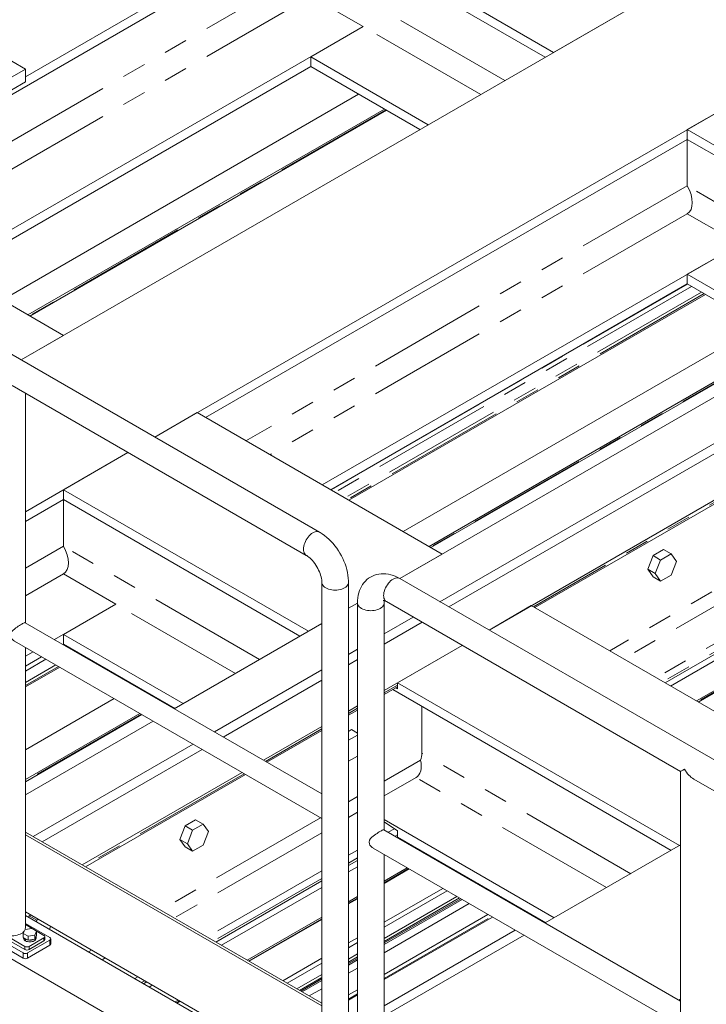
# Model space of a CAD drawing. Header units: millimetres. Extents: x 450 to 25135, y 150 to 17673.
# Tile 210 of 256: x 7385 to 8474, y 11992 to 13554. Entities that reach past the tile are written whole.
import ezdxf

# ---------------------------------------------------------------- set-up
doc = ezdxf.new("R2010")
doc.units = ezdxf.units.MM
doc.linetypes.add('SLD-Centrada-doble', pattern=[12.7, 6.35, -1.27, 1.27, -1.27, 1.27, -1.27])
doc.linetypes.add('SLD-Continua', pattern=[0])
doc.layers.add('OCULTA', color=8, linetype='SLD-Continua')

msp = doc.modelspace()

# ---------------------------------------------------------------- linework, layer by layer
at = {"layer": 'OCULTA', "linetype": 'SLD-Continua', "lineweight": 18, "ltscale": 30}
for p, q in [((11077.1, 15144.4), (7386.8, 13014.1)), ((11077.1, 15144.4), (7386.8, 13014.1)), ((11077.1, 15144.4), (7386.8, 13014.1)), ((11077.1, 15144.4), (7386.8, 13014.1)), ((11268.8, 15010.2), (7598.9, 12891.6)), ((11268.8, 15010.2), (7598.9, 12891.6)), ((11268.8, 15010.2), (7598.9, 12891.6)), ((11268.8, 15010.2), (7598.9, 12891.6)), ((11678.2, 14797.5), (7987.8, 12667.1)), ((11678.2, 14797.5), (7987.8, 12667.1)), ((11678.2, 14797.5), (7987.8, 12667.1)), ((11678.2, 14797.5), (7987.8, 12667.1)), ((8051.5, 12630.3), (11741.8, 14760.7)), ((8051.5, 12630.3), (11741.8, 14760.7)), ((8051.5, 12630.3), (11741.8, 14760.7)), ((8051.5, 12630.3), (11741.8, 14760.7)), ((11755.9, 14752.6), (8065.6, 12622.2)), ((11755.9, 14752.6), (8065.6, 12622.2)), ((11755.9, 14752.6), (8065.6, 12622.2)), ((11799.1, 14704), (8129.3, 12585.4)), ((11799.1, 14704), (8129.3, 12585.4)), ((11799.1, 14704), (8129.3, 12585.4)), ((9508.1, 14683.6), (7393.8, 13463.1)), ((9508.1, 14683.6), (7393.8, 13463.1)), ((9508.1, 14683.6), (7393.8, 13463.1)), ((9508.1, 14683.6), (7393.8, 13463.1)), ((8231.8, 13501.8), (7846.4, 13724.3)), ((8231.8, 13501.8), (7846.4, 13724.3)), ((8231.8, 13501.8), (7846.4, 13724.3)), ((8231.8, 13501.8), (7846.4, 13724.3)), ((7846.4, 13708.8), (7082, 13267.5)), ((7846.4, 13708.8), (7082, 13267.5)), ((7846.4, 13708.8), (7082, 13267.5)), ((7846.4, 13708.8), (7082, 13267.5)), ((8218.3, 13494.1), (7846.4, 13708.8)), ((8218.3, 13494.1), (7846.4, 13708.8)), ((8218.3, 13494.1), (7846.4, 13708.8)), ((8218.3, 13494.1), (7846.4, 13708.8)), ((8443.9, 13624.3), (8231.8, 13501.8)), ((8443.9, 13624.3), (8231.8, 13501.8)), ((8443.9, 13624.3), (8231.8, 13501.8)), ((8443.9, 13624.3), (8231.8, 13501.8)), ((7393.8, 13475.3), (7167.6, 13605.9)), ((7393.8, 13475.3), (7167.6, 13605.9)), ((7393.8, 13475.3), (7167.6, 13605.9)), ((7393.8, 13475.3), (7167.6, 13605.9)), ((7846.4, 13590.8), (7929.5, 13542.8)), ((7846.4, 13590.8), (7929.5, 13542.8)), ((7846.4, 13590.8), (7929.5, 13542.8)), ((7846.4, 13590.8), (7929.5, 13542.8)), ((7929.5, 13542.8), (7267.3, 13160.6)), ((7929.5, 13542.8), (7267.3, 13160.6)), ((7929.5, 13542.8), (7267.3, 13160.6)), ((7929.5, 13542.8), (7267.3, 13160.6)), ((7929.5, 13542.8), (7846.4, 13494.9)), ((7929.5, 13542.8), (7846.4, 13494.9)), ((7929.5, 13542.8), (7846.4, 13494.9)), ((7929.5, 13542.8), (7846.4, 13494.9)), ((8656, 13501.8), (8443.9, 13379.4)), ((8656, 13501.8), (8443.9, 13379.4)), ((8656, 13501.8), (8443.9, 13379.4)), ((8656, 13501.8), (8443.9, 13379.4)), ((7846.4, 13494.9), (7846.4, 13479.4)), ((8033, 13387.1), (7846.4, 13494.9)), ((7846.4, 13494.9), (7846.4, 13479.4)), ((8033, 13387.1), (7846.4, 13494.9)), ((7846.4, 13494.9), (7846.4, 13479.4)), ((8033, 13387.1), (7846.4, 13494.9)), ((7846.4, 13494.9), (7846.4, 13479.4)), ((8033, 13387.1), (7846.4, 13494.9)), ((7217.1, 13373.3), (7393.8, 13475.3)), ((7217.1, 13373.3), (7393.8, 13475.3)), ((7217.1, 13373.3), (7393.8, 13475.3)), ((7217.1, 13373.3), (7393.8, 13475.3)), ((7846.4, 13479.4), (7280.7, 13152.8)), ((7846.4, 13479.4), (7280.7, 13152.8)), ((7846.4, 13479.4), (7280.7, 13152.8)), ((7846.4, 13479.4), (7280.7, 13152.8)), ((7393.8, 13475.3), (7393.8, 13454.9)), ((7393.8, 13475.3), (7393.8, 13454.9)), ((7393.8, 13475.3), (7393.8, 13454.9)), ((7393.8, 13475.3), (7393.8, 13454.9)), ((8019.6, 13379.4), (7846.4, 13479.4)), ((8019.6, 13379.4), (7846.4, 13479.4)), ((8019.6, 13379.4), (7846.4, 13479.4)), ((8019.6, 13379.4), (7846.4, 13479.4)), ((7217.1, 13352.9), (7393.8, 13454.9)), ((7217.1, 13352.9), (7393.8, 13454.9)), ((7217.1, 13352.9), (7393.8, 13454.9)), ((7217.1, 13352.9), (7393.8, 13454.9)), ((7922.4, 13435.5), (7356.8, 13108.9)), ((7922.4, 13435.5), (7356.8, 13108.9)), ((7922.4, 13435.5), (7356.8, 13108.9)), ((7922.4, 13435.5), (7356.8, 13108.9)), ((7963.4, 13411.8), (7397.8, 13085.3)), ((7963.4, 13411.8), (7397.8, 13085.3)), ((7963.4, 13411.8), (7397.8, 13085.3)), ((7963.4, 13411.8), (7397.8, 13085.3)), ((7400.8, 13083.5), (7966.4, 13410.1)), ((7400.8, 13083.5), (7966.4, 13410.1)), ((7400.8, 13083.5), (7966.4, 13410.1)), ((7400.8, 13083.5), (7966.4, 13410.1)), ((8443.9, 13379.4), (8443.9, 13363.9)), ((8832.8, 13154.9), (8443.9, 13379.4)), ((8443.9, 13379.4), (8443.9, 13363.9)), ((8832.8, 13154.9), (8443.9, 13379.4)), ((8443.9, 13379.4), (8443.9, 13363.9)), ((8832.8, 13154.9), (8443.9, 13379.4)), ((8443.9, 13379.4), (8443.9, 13363.9)), ((8832.8, 13154.9), (8443.9, 13379.4)), ((8443.9, 13363.9), (7679.5, 12922.6)), ((8443.9, 13363.9), (7679.5, 12922.6)), ((8443.9, 13363.9), (7679.5, 12922.6)), ((8443.9, 13363.9), (7679.5, 12922.6)), ((8819.4, 13147.1), (8443.9, 13363.9)), ((8443.9, 13363.9), (8443.9, 13290)), ((8819.4, 13147.1), (8443.9, 13363.9)), ((8443.9, 13363.9), (8443.9, 13290)), ((8819.4, 13147.1), (8443.9, 13363.9)), ((8443.9, 13363.9), (8443.9, 13290)), ((8819.4, 13147.1), (8443.9, 13363.9)), ((8443.9, 13363.9), (8443.9, 13290)), ((7860.4, 12740.6), (6905.9, 13291.7)), ((7454, 13052.8), (7068.6, 13275.3)), ((7454, 13052.8), (7068.6, 13275.3)), ((7454, 13052.8), (7068.6, 13275.3)), ((7454, 13052.8), (7068.6, 13275.3)), ((8443.9, 13245.9), (8527, 13197.9)), ((8443.9, 13245.9), (8527, 13197.9)), ((8443.9, 13245.9), (8527, 13197.9)), ((8443.9, 13245.9), (8527, 13197.9)), ((8527, 13197.9), (7864.8, 12815.6)), ((8527, 13197.9), (7864.8, 12815.6)), ((8527, 13197.9), (7864.8, 12815.6)), ((8527, 13197.9), (7864.8, 12815.6)), ((8527, 13197.9), (8443.9, 13149.9)), ((8527, 13197.9), (8443.9, 13149.9)), ((8527, 13197.9), (8443.9, 13149.9)), ((8527, 13197.9), (8443.9, 13149.9)), ((8443.9, 13149.9), (8443.9, 13134.4)), ((8634.1, 13040.2), (8443.9, 13149.9)), ((8443.9, 13149.9), (8443.9, 13134.4)), ((8634.1, 13040.2), (8443.9, 13149.9)), ((8443.9, 13149.9), (8443.9, 13134.4)), ((8634.1, 13040.2), (8443.9, 13149.9)), ((8443.9, 13149.9), (8443.9, 13134.4)), ((8634.1, 13040.2), (8443.9, 13149.9)), ((8443.9, 13134.4), (7878.3, 12807.9)), ((8443.9, 13134.4), (7878.3, 12807.9)), ((8443.9, 13134.4), (7878.3, 12807.9)), ((8443.9, 13134.4), (7878.3, 12807.9)), ((8620.6, 13032.4), (8443.9, 13134.4)), ((8620.6, 13032.4), (8443.9, 13134.4)), ((8620.6, 13032.4), (8443.9, 13134.4)), ((8620.6, 13032.4), (8443.9, 13134.4)), ((8472.6, 13117.9), (7906.9, 12791.3)), ((8472.6, 13117.9), (7906.9, 12791.3)), ((8472.6, 13117.9), (7906.9, 12791.3)), ((8472.6, 13117.9), (7906.9, 12791.3)), ((8558.8, 13068.1), (7993.2, 12741.5)), ((8558.8, 13068.1), (7993.2, 12741.5)), ((8558.8, 13068.1), (7993.2, 12741.5)), ((8558.8, 13068.1), (7993.2, 12741.5)), ((8202, 12621), (8974.2, 13066.8)), ((8202, 12621), (8974.2, 13066.8)), ((8202, 12621), (8974.2, 13066.8)), ((7454, 13052.8), (7386.8, 13014.1)), ((7454, 13052.8), (7386.8, 13014.1)), ((7454, 13052.8), (7386.8, 13014.1)), ((7454, 13052.8), (7386.8, 13014.1)), ((8599.8, 13044.4), (8034.2, 12717.9)), ((8599.8, 13044.4), (8034.2, 12717.9)), ((8599.8, 13044.4), (8034.2, 12717.9)), ((8599.8, 13044.4), (8034.2, 12717.9)), ((8037.2, 12716.1), (8602.8, 13042.7)), ((8037.2, 12716.1), (8602.8, 13042.7)), ((8037.2, 12716.1), (8602.8, 13042.7)), ((8037.2, 12716.1), (8602.8, 13042.7)), ((7372.6, 12973.3), (7839.2, 12703.9)), ((7393.8, 12596.8), (7393.8, 12961.1)), ((7666.1, 12930.4), (7598.9, 12891.6)), ((7666.1, 12930.4), (7598.9, 12891.6)), ((7666.1, 12930.4), (7598.9, 12891.6)), ((7666.1, 12930.4), (7598.9, 12891.6)), ((8055, 12705.8), (7666.1, 12930.4)), ((8055, 12705.8), (7666.1, 12930.4)), ((8055, 12705.8), (7666.1, 12930.4)), ((8055, 12705.8), (7666.1, 12930.4)), ((7556.5, 12867.1), (7393.8, 12773.1)), ((7556.5, 12867.1), (7393.8, 12773.1)), ((7556.5, 12867.1), (7393.8, 12773.1)), ((7556.5, 12867.1), (7393.8, 12773.1)), ((7556.5, 12867.1), (7454, 12807.9)), ((7556.5, 12867.1), (7454, 12807.9)), ((7556.5, 12867.1), (7454, 12807.9)), ((7556.5, 12867.1), (7454, 12807.9)), ((8974.2, 12828.3), (8408.6, 12501.7)), ((8974.2, 12828.3), (8408.6, 12501.7)), ((8974.2, 12828.3), (8408.6, 12501.7)), ((8983.1, 12823.2), (8417.4, 12496.6)), ((8983.1, 12823.2), (8417.4, 12496.6)), ((8983.1, 12823.2), (8417.4, 12496.6)), ((7454, 12807.9), (7454, 12792.4)), ((7842.9, 12583.4), (7454, 12807.9)), ((7454, 12807.9), (7454, 12792.4)), ((7842.9, 12583.4), (7454, 12807.9)), ((7454, 12807.9), (7454, 12792.4)), ((7842.9, 12583.4), (7454, 12807.9)), ((7454, 12807.9), (7454, 12792.4)), ((7842.9, 12583.4), (7454, 12807.9)), ((9024.1, 12799.5), (8458.4, 12472.9)), ((9024.1, 12799.5), (8458.4, 12472.9)), ((9024.1, 12799.5), (8458.4, 12472.9)), ((8461.4, 12471.2), (9027.1, 12797.8)), ((8461.4, 12471.2), (9027.1, 12797.8)), ((8461.4, 12471.2), (9027.1, 12797.8)), ((7454, 12792.4), (7393.8, 12757.6)), ((7454, 12792.4), (7393.8, 12757.6)), ((7454, 12792.4), (7393.8, 12757.6)), ((7454, 12792.4), (7393.8, 12757.6)), ((7829.4, 12575.6), (7454, 12792.4)), ((7454, 12792.4), (7454, 12718.5)), ((7829.4, 12575.6), (7454, 12792.4)), ((7454, 12792.4), (7454, 12718.5)), ((7829.4, 12575.6), (7454, 12792.4)), ((7454, 12792.4), (7454, 12718.5)), ((7829.4, 12575.6), (7454, 12792.4)), ((7454, 12792.4), (7454, 12718.5)), ((8055, 12705.8), (7987.8, 12667.1)), ((8055, 12705.8), (7987.8, 12667.1)), ((8055, 12705.8), (7987.8, 12667.1)), ((8055, 12705.8), (7987.8, 12667.1)), ((8389.6, 12703.5), (8381.2, 12681.9)), ((8406.3, 12713.1), (8389.6, 12703.5)), ((8389.6, 12703.5), (8401.6, 12696.5)), ((8418.3, 12706.2), (8401.6, 12696.5)), ((8406.3, 12713.1), (8418.3, 12706.2)), ((8426.7, 12694.3), (8418.3, 12706.2)), ((8401.6, 12696.5), (8393.2, 12674.9)), ((8418.3, 12672.7), (8426.7, 12694.3)), ((7454, 12674.4), (7537, 12626.4)), ((7454, 12674.4), (7537, 12626.4)), ((7454, 12674.4), (7537, 12626.4)), ((7454, 12674.4), (7537, 12626.4)), ((8381.2, 12681.9), (8393.2, 12674.9)), ((8381.2, 12681.9), (8389.6, 12670)), ((8389.6, 12670), (8401.6, 12663)), ((8393.2, 12674.9), (8401.6, 12663)), ((8401.6, 12663), (8418.3, 12672.7)), ((7864, 12661), (7864, 12299.9)), ((7906.4, 11816.7), (7906.4, 12661)), ((8942.3, 12116.1), (7987.7, 12667.2)), ((7537, 12626.4), (7439.7, 12570.2)), ((7537, 12626.4), (7439.7, 12570.2)), ((7537, 12626.4), (7439.7, 12570.2)), ((7537, 12626.4), (7439.7, 12570.2)), ((7537, 12626.4), (7454, 12578.5)), ((7537, 12626.4), (7454, 12578.5)), ((7537, 12626.4), (7454, 12578.5)), ((7537, 12626.4), (7454, 12578.5)), ((7920.6, 12628.2), (7906.4, 12620.1)), ((7920.6, 12628.2), (7906.4, 12620.1)), ((7920.6, 12628.2), (7906.4, 12620.1)), ((7920.6, 12628.2), (7906.4, 12620.1)), ((7920.6, 12628.2), (7906.4, 12620.1)), ((7920.6, 12628.2), (7906.4, 12620.1)), ((7920.6, 12628.2), (7906.4, 12620.1)), ((7920.6, 12628.2), (7906.4, 12620.1)), ((7920.6, 12628.4), (7920.6, 11784.1)), ((7963, 12268.2), (7963, 12628.4)), ((7966.5, 12630.4), (8433.2, 12361)), ((8196.4, 12624.2), (8129.3, 12585.4)), ((8196.4, 12624.2), (8129.3, 12585.4)), ((8196.4, 12624.2), (8129.3, 12585.4)), ((8643.7, 12366), (8196.4, 12624.2)), ((8643.7, 12366), (8196.4, 12624.2)), ((8643.7, 12366), (8196.4, 12624.2)), ((7864, 12325.3), (7393.4, 12597)), ((7864, 12595.6), (7629.9, 12460.4)), ((7864, 12595.6), (7629.9, 12460.4)), ((7864, 12595.6), (7629.9, 12460.4)), ((7864, 12595.6), (7629.9, 12460.4)), ((7864, 12595.6), (7842.9, 12583.4)), ((7864, 12595.6), (7842.9, 12583.4)), ((7864, 12595.6), (7842.9, 12583.4)), ((7864, 12595.6), (7842.9, 12583.4)), ((7963, 12579.2), (8009.1, 12605.9)), ((7963, 12579.2), (8009.1, 12605.9)), ((7963, 12579.2), (8009.1, 12605.9)), ((7963, 12579.2), (8009.1, 12605.9)), ((8023.2, 12597.7), (7963, 12562.9)), ((8023.2, 12597.7), (7963, 12562.9)), ((8023.2, 12597.7), (7963, 12562.9)), ((7454, 12578.5), (7454, 12562.9)), ((7644.1, 12468.7), (7454, 12578.5)), ((7454, 12578.5), (7454, 12562.9)), ((7644.1, 12468.7), (7454, 12578.5)), ((7454, 12578.5), (7454, 12562.9)), ((7644.1, 12468.7), (7454, 12578.5)), ((7454, 12578.5), (7454, 12562.9)), ((7644.1, 12468.7), (7454, 12578.5)), ((7376.5, 12567.8), (7864, 12286.4)), ((7454, 12562.9), (7453.1, 12562.5)), ((7454, 12562.9), (7453.1, 12562.5)), ((7454, 12562.9), (7453.1, 12562.5)), ((7454, 12562.9), (7453.1, 12562.5)), ((7630.7, 12460.9), (7454, 12562.9)), ((7630.7, 12460.9), (7454, 12562.9)), ((7630.7, 12460.9), (7454, 12562.9)), ((7630.7, 12460.9), (7454, 12562.9)), ((8086.9, 12561), (7963, 12489.4)), ((8086.9, 12561), (7963, 12489.4)), ((8086.9, 12561), (7963, 12489.4)), ((8086.9, 12561), (7984.3, 12501.7)), ((8086.9, 12561), (7984.3, 12501.7)), ((8086.9, 12561), (7984.3, 12501.7)), ((7393.8, 12112.7), (7393.8, 12557.8)), ((7406, 12550.8), (7393.8, 12543.7)), ((7406, 12550.8), (7393.8, 12543.7)), ((7406, 12550.8), (7393.8, 12543.7)), ((7406, 12550.8), (7393.8, 12543.7)), ((7482.6, 12546.4), (7481.8, 12545.9)), ((7482.6, 12546.4), (7481.8, 12545.9)), ((7482.6, 12546.4), (7481.8, 12545.9)), ((7482.6, 12546.4), (7481.8, 12545.9)), ((7906.4, 12546.6), (7920.6, 12554.8)), ((7906.4, 12546.6), (7920.6, 12554.8)), ((7906.4, 12546.6), (7920.6, 12554.8)), ((7906.4, 12546.6), (7920.6, 12554.8)), ((7419.4, 12543), (7393.8, 12528.2)), ((7419.4, 12543), (7393.8, 12528.2)), ((7419.4, 12543), (7393.8, 12528.2)), ((7419.4, 12543), (7393.8, 12528.2)), ((7920.6, 12538.4), (7906.4, 12530.3)), ((7920.6, 12538.4), (7906.4, 12530.3)), ((7920.6, 12538.4), (7906.4, 12530.3)), ((7448.1, 12526.5), (7393.8, 12495.1)), ((7448.1, 12526.5), (7393.8, 12495.1)), ((7448.1, 12526.5), (7393.8, 12495.1)), ((7448.1, 12526.5), (7393.8, 12495.1)), ((7693.5, 12423.7), (7864, 12522.1)), ((7693.5, 12423.7), (7864, 12522.1)), ((7693.5, 12423.7), (7864, 12522.1)), ((7693.5, 12423.7), (7864, 12522.1)), ((7864, 12505.8), (7707.7, 12415.5)), ((7864, 12505.8), (7707.7, 12415.5)), ((7864, 12505.8), (7707.7, 12415.5)), ((8431.5, 12243.6), (7984.3, 12501.7)), ((7984.3, 12491.9), (7984.3, 12501.7)), ((8431.5, 12243.6), (7984.3, 12501.7)), ((7984.3, 12491.9), (7984.3, 12501.7)), ((8431.5, 12243.6), (7984.3, 12501.7)), ((7984.3, 12491.9), (7984.3, 12501.7)), ((7568.9, 12496.6), (7568, 12496.1)), ((7568.9, 12496.6), (7568, 12496.1)), ((7568.9, 12496.6), (7568, 12496.1)), ((7568.9, 12496.6), (7568, 12496.1)), ((7963, 12483), (7984.3, 12495.3)), ((7963, 12483), (7984.3, 12495.3)), ((7963, 12483), (7984.3, 12495.3)), ((8418.1, 12235.8), (7976.5, 12490.8)), ((8418.1, 12235.8), (7976.5, 12490.8)), ((8418.1, 12235.8), (7976.5, 12490.8)), ((7981.2, 12493.5), (7984.3, 12491.9)), ((7981.2, 12493.5), (7984.3, 12491.9)), ((7981.2, 12493.5), (7984.3, 12491.9)), ((7534.3, 12476.7), (7393.8, 12395.5)), ((7534.3, 12476.7), (7393.8, 12395.5)), ((7534.3, 12476.7), (7393.8, 12395.5)), ((7534.3, 12476.7), (7393.8, 12395.5)), ((7609.9, 12472.9), (7609.1, 12472.5)), ((7609.9, 12472.9), (7609.1, 12472.5)), ((7609.9, 12472.9), (7609.1, 12472.5)), ((7609.9, 12472.9), (7609.1, 12472.5)), ((7612.1, 12470.7), (7612.9, 12471.2)), ((7612.1, 12470.7), (7612.9, 12471.2)), ((7612.1, 12470.7), (7612.9, 12471.2)), ((7612.1, 12470.7), (7612.9, 12471.2)), ((7575.4, 12453), (7393.8, 12348.2)), ((7575.4, 12453), (7393.8, 12348.2)), ((7575.4, 12453), (7393.8, 12348.2)), ((7575.4, 12453), (7393.8, 12348.2)), ((7393.8, 12344.7), (7578.4, 12451.3)), ((7393.8, 12344.7), (7578.4, 12451.3)), ((7393.8, 12344.7), (7578.4, 12451.3)), ((7393.8, 12344.7), (7578.4, 12451.3)), ((7920.6, 12465), (7906.4, 12456.8)), ((7920.6, 12465), (7906.4, 12456.8)), ((7920.6, 12465), (7906.4, 12456.8)), ((7906.4, 12450.3), (7920.6, 12458.5)), ((7906.4, 12450.3), (7920.6, 12458.5)), ((7906.4, 12450.3), (7920.6, 12458.5)), ((8022.8, 12390.1), (8022.8, 12464)), ((8022.8, 12390.1), (8022.8, 12464)), ((8022.8, 12390.1), (8022.8, 12464)), ((7596.2, 12441), (7393.8, 12324.1)), ((7596.2, 12441), (7393.8, 12324.1)), ((7596.2, 12441), (7393.8, 12324.1)), ((7596.2, 12441), (7393.8, 12324.1)), ((7864, 12432.3), (7771.3, 12378.8)), ((7864, 12432.3), (7771.3, 12378.8)), ((7864, 12432.3), (7771.3, 12378.8)), ((7776.9, 12375.6), (7864, 12425.8)), ((7776.9, 12375.6), (7864, 12425.8)), ((7776.9, 12375.6), (7864, 12425.8)), ((7911.3, 12427.4), (7906.4, 12424.5)), ((7920.6, 12418.8), (7906.6, 12410.8)), ((7911.3, 12427.4), (7920.6, 12422)), ((7405.9, 12257.7), (7659.8, 12404.2)), ((7405.9, 12257.7), (7659.8, 12404.2)), ((7405.9, 12257.7), (7659.8, 12404.2)), ((7405.9, 12257.7), (7659.8, 12404.2)), ((7906.4, 12410.9), (7906.6, 12410.8)), ((7906.6, 12410.8), (7906.4, 12410.2)), ((7674, 12396.1), (7420.1, 12249.5)), ((7674, 12396.1), (7420.1, 12249.5)), ((7674, 12396.1), (7420.1, 12249.5)), ((7906.4, 12377.6), (7906.6, 12377.3)), ((7906.4, 12377.4), (7906.6, 12377.3)), ((7906.6, 12377.3), (7920.6, 12385.3)), ((7737.6, 12359.3), (7483.7, 12212.8)), ((7737.6, 12359.3), (7483.7, 12212.8)), ((7737.6, 12359.3), (7483.7, 12212.8)), ((8433.2, 12361), (8433.2, 11971.3)), ((7489.3, 12209.5), (7743.2, 12356.1)), ((7489.3, 12209.5), (7743.2, 12356.1)), ((7489.3, 12209.5), (7743.2, 12356.1)), ((8013.5, 12351.4), (7963, 12322.2)), ((8013.5, 12351.4), (7963, 12322.2)), ((8013.5, 12351.4), (7963, 12322.2)), ((8454.4, 12348.8), (8921.1, 12079.4)), ((7663.8, 12284.5), (7647.1, 12274.8)), ((7663.8, 12284.5), (7675.9, 12277.6)), ((7864, 12287.3), (7864, 11816.7)), ((8232.8, 12128.8), (7963, 12284.6)), ((8232.8, 12128.8), (7963, 12284.6)), ((8232.8, 12128.8), (7963, 12284.6)), ((7984.3, 12266.6), (7963, 12280.9)), ((7984.3, 12266.6), (7963, 12280.9)), ((7984.3, 12266.6), (7963, 12280.9)), ((7864, 11993.3), (7393.8, 12264.7)), ((7647.1, 12274.8), (7638.7, 12253.3)), ((7647.1, 12274.8), (7659.1, 12267.9)), ((7659.1, 12267.9), (7650.8, 12246.3)), ((7675.9, 12277.6), (7659.1, 12267.9)), ((7684.2, 12265.7), (7675.9, 12277.6)), ((7675.9, 12244.1), (7684.2, 12265.7)), ((8433.2, 11996.7), (7962.6, 12268.4)), ((7984.3, 12256.8), (7984.3, 12266.6)), ((7984.3, 12256.8), (7984.3, 12266.6)), ((7984.3, 12256.8), (7984.3, 12266.6)), ((7393.8, 12260.6), (7864, 11989.2)), ((7638.7, 12253.3), (7650.8, 12246.3)), ((7638.7, 12253.3), (7647.1, 12241.4)), ((7984.3, 12256.8), (7983.5, 12256.3)), ((7984.3, 12256.8), (7983.5, 12256.3)), ((7984.3, 12256.8), (7983.5, 12256.3)), ((8219.4, 12121.1), (7984.3, 12256.8)), ((8219.4, 12121.1), (7984.3, 12256.8)), ((8219.4, 12121.1), (7984.3, 12256.8)), ((7993.1, 12251.7), (7992.3, 12251.2)), ((7993.1, 12251.7), (7992.3, 12251.2)), ((7993.1, 12251.7), (7992.3, 12251.2)), ((7647.1, 12241.4), (7659.1, 12234.4)), ((7650.8, 12246.3), (7659.1, 12234.4)), ((7659.1, 12234.4), (7675.9, 12244.1)), ((7945.7, 12239.2), (8433.2, 11957.8)), ((8433.2, 12244.5), (8218.6, 12120.6)), ((8433.2, 12244.5), (8218.6, 12120.6)), ((8433.2, 12244.5), (8218.6, 12120.6)), ((8433.2, 12244.5), (8431.5, 12243.6)), ((8433.2, 12244.5), (8431.5, 12243.6)), ((8433.2, 12244.5), (8431.5, 12243.6)), ((7920.6, 12220), (7906.4, 12211.8)), ((7920.6, 12220), (7906.4, 12211.8)), ((7920.6, 12220), (7906.4, 12211.8)), ((7963, 11784.1), (7963, 12229.2)), ((8034.1, 12228), (8033.3, 12227.5)), ((8034.1, 12228), (8033.3, 12227.5)), ((8034.1, 12228), (8033.3, 12227.5)), ((8036.3, 12225.8), (8037.1, 12226.3)), ((8036.3, 12225.8), (8037.1, 12226.3)), ((8036.3, 12225.8), (8037.1, 12226.3)), ((7920.6, 12209.8), (7906.4, 12201.6)), ((7920.6, 12209.8), (7906.4, 12201.6)), ((7920.6, 12209.8), (7906.4, 12201.6)), ((7999.6, 12208.1), (7963, 12186.9)), ((7999.6, 12208.1), (7963, 12186.9)), ((7999.6, 12208.1), (7963, 12186.9)), ((7963, 12183.5), (8002.6, 12206.4)), ((7963, 12183.5), (8002.6, 12206.4)), ((7963, 12183.5), (8002.6, 12206.4)), ((7864, 12187.3), (7695.9, 12090.3)), ((7864, 12187.3), (7695.9, 12090.3)), ((7864, 12187.3), (7695.9, 12090.3)), ((7864, 12177.1), (7704.7, 12085.2)), ((7864, 12177.1), (7704.7, 12085.2)), ((7864, 12177.1), (7704.7, 12085.2)), ((8119, 12179), (8118.2, 12178.5)), ((8119, 12179), (8118.2, 12178.5)), ((8119, 12179), (8118.2, 12178.5)), ((7920.6, 12162.4), (7906.4, 12154.3)), ((7920.6, 12162.4), (7906.4, 12154.3)), ((7920.6, 12162.4), (7906.4, 12154.3)), ((7906.4, 12150.8), (7920.6, 12159)), ((7906.4, 12150.8), (7920.6, 12159)), ((7906.4, 12150.8), (7920.6, 12159)), ((8084.5, 12159.1), (7963, 12088.9)), ((8084.5, 12159.1), (7963, 12088.9)), ((8084.5, 12159.1), (7963, 12088.9)), ((7393.8, 12138.2), (7864, 11866.7)), ((8168.4, 12149.6), (8169.2, 12150)), ((7322, 12124.3), (7392.7, 12083.5)), ((7816.3, 11888.4), (7393.8, 12132.4)), ((7816.3, 11888.4), (7393.8, 12132.4)), ((7816.3, 11888.4), (7393.8, 12132.4)), ((7399.6, 12132), (7398.7, 12129.5)), ((7402.1, 12133.4), (7399.6, 12132)), ((7399.6, 12132), (7411.6, 12125)), ((7411.6, 12125), (7410.7, 12122.6)), ((7414.1, 12126.4), (7411.6, 12125)), ((7864, 12129.8), (7745.7, 12061.5)), ((7864, 12129.8), (7745.7, 12061.5)), ((7864, 12129.8), (7745.7, 12061.5)), ((7748.7, 12059.8), (7864, 12126.3)), ((7748.7, 12059.8), (7864, 12126.3)), ((7748.7, 12059.8), (7864, 12126.3)), ((7963, 12031), (8134.7, 12130.1)), ((8205.3, 12129.2), (8204.4, 12128.8)), ((8205.3, 12129.2), (8204.4, 12128.8)), ((8205.3, 12129.2), (8204.4, 12128.8)), ((7390.2, 12073.1), (7312.4, 12118)), ((7390.2, 12064.9), (7312.4, 12109.8)), ((7322, 12119.4), (7392.7, 12078.6)), ((7390.2, 12104.1), (7393.1, 12110.2)), ((7393.1, 12110.2), (7403.7, 12111.9)), ((7393.8, 12120), (7432.7, 12097.6)), ((7423.1, 12101), (7393.8, 12118)), ((7403.7, 12111.9), (7411.4, 12107.4)), ((7411.4, 12107.4), (7408.6, 12101.3)), ((7411.4, 12100.9), (7411.4, 12107.4)), ((7431.9, 12110.3), (7433.8, 12115.1)), ((8170.7, 12109.3), (7963, 11989.4)), ((8170.7, 12109.3), (7963, 11989.4)), ((8170.7, 12109.3), (7963, 11989.4)), ((7745.6, 11847.6), (7298.4, 12105.8)), ((7745.6, 11847.6), (7298.4, 12105.8)), ((7745.6, 11847.6), (7298.4, 12105.8)), ((7398, 12099.6), (7390.2, 12104.1)), ((7390.2, 12097.6), (7390.2, 12104.1)), ((7398, 12093.1), (7390.2, 12097.6)), ((7390.8, 12097.2), (7390.8, 12096.4)), ((7393.6, 12095.3), (7393.9, 12095.5)), ((7393.6, 12095.3), (7393.6, 12092.4)), ((7394, 12092.6), (7393.6, 12092.4)), ((7394, 12095), (7394.3, 12095.2)), ((7394, 12095), (7394, 12092.2)), ((7432.7, 12093.5), (7397.3, 12073.1)), ((7408.6, 12101.3), (7398, 12099.6)), ((7398, 12093.1), (7398, 12099.6)), ((7408.6, 12094.7), (7398, 12093.1)), ((7399.8, 12083.5), (7423.1, 12097)), ((7399.8, 12078.6), (7423.1, 12092.1)), ((7408.6, 12094.7), (7408.6, 12101.3)), ((7411.4, 12100.9), (7408.6, 12094.7)), ((7410.8, 12096.4), (7410.8, 12099.2)), ((7424.6, 12094.1), (7424.6, 12099)), ((7434.1, 12087.4), (7434.1, 12095.5)), ((8184.9, 12101.2), (7963, 11973.1)), ((8184.9, 12101.2), (7963, 11973.1)), ((8184.9, 12101.2), (7963, 11973.1)), ((7432.7, 12085.3), (7397.3, 12064.9)), ((7920.6, 12064.5), (7906.4, 12056.3)), ((7920.6, 12064.5), (7906.4, 12056.3)), ((7920.6, 12064.5), (7906.4, 12056.3)), ((7864, 12031.8), (7830.6, 12012.5)), ((7864, 12031.8), (7830.6, 12012.5)), ((7864, 12031.8), (7830.6, 12012.5)), ((7586.3, 12027), (7581.3, 12024.1)), ((7586.3, 12027), (7581.3, 12024.1)), ((7586.3, 12027), (7581.3, 12024.1)), ((7595.1, 12021.9), (7590.1, 12019)), ((7595.1, 12021.9), (7590.1, 12019)), ((7595.1, 12021.9), (7590.1, 12019)), ((7636.1, 11998.2), (7631.1, 11995.4)), ((7636.1, 11998.2), (7631.1, 11995.4)), ((7636.1, 11998.2), (7631.1, 11995.4)), ((7906.4, 11998.3), (7920.6, 12006.5)), ((8433.2, 11999.6), (8430.7, 11998.2)), ((8433.2, 11999.6), (8430.7, 11998.2)), ((8433.2, 11999.6), (8430.7, 11998.2)), ((7634.1, 11993.6), (7639.1, 11996.5)), ((7634.1, 11993.6), (7639.1, 11996.5)), ((7634.1, 11993.6), (7639.1, 11996.5))]:
    msp.add_line(p, q, dxfattribs=at)
at = {"layer": 'OCULTA', "linetype": 'SLD-Centrada-doble', "lineweight": 18, "ltscale": 30}
for p, q in [((7846.4, 13634.9), (7146, 13230.6)), ((7846.4, 13634.9), (7146, 13230.6)), ((7846.4, 13634.9), (7146, 13230.6)), ((7846.4, 13634.9), (7146, 13230.6)), ((8154.3, 13457.1), (7846.4, 13634.9)), ((8154.3, 13457.1), (7846.4, 13634.9)), ((8154.3, 13457.1), (7846.4, 13634.9)), ((8154.3, 13457.1), (7846.4, 13634.9)), ((7846.4, 13590.8), (7184.2, 13208.5)), ((7846.4, 13590.8), (7184.2, 13208.5)), ((7846.4, 13590.8), (7184.2, 13208.5)), ((7846.4, 13590.8), (7184.2, 13208.5)), ((8116.1, 13435.1), (7929.5, 13542.8)), ((8116.1, 13435.1), (7929.5, 13542.8)), ((8116.1, 13435.1), (7929.5, 13542.8)), ((8116.1, 13435.1), (7929.5, 13542.8)), ((7965.5, 13410.6), (7399.9, 13084)), ((7965.5, 13410.6), (7399.9, 13084)), ((7965.5, 13410.6), (7399.9, 13084)), ((7965.5, 13410.6), (7399.9, 13084)), ((8443.9, 13290), (7743.5, 12885.6)), ((8443.9, 13290), (7743.5, 12885.6)), ((8443.9, 13290), (7743.5, 12885.6)), ((8443.9, 13290), (7743.5, 12885.6)), ((8755.4, 13110.2), (8443.9, 13290)), ((8755.4, 13110.2), (8443.9, 13290)), ((8755.4, 13110.2), (8443.9, 13290)), ((8755.4, 13110.2), (8443.9, 13290)), ((8443.9, 13245.9), (7781.7, 12863.6)), ((8443.9, 13245.9), (7781.7, 12863.6)), ((8443.9, 13245.9), (7781.7, 12863.6)), ((8443.9, 13245.9), (7781.7, 12863.6)), ((8444.1, 13134.3), (7878.4, 12807.8)), ((8444.1, 13134.3), (7878.4, 12807.8)), ((8444.1, 13134.3), (7878.4, 12807.8)), ((8444.1, 13134.3), (7878.4, 12807.8)), ((8450.8, 13130.5), (7885.1, 12803.9)), ((8450.8, 13130.5), (7885.1, 12803.9)), ((8450.8, 13130.5), (7885.1, 12803.9)), ((8450.8, 13130.5), (7885.1, 12803.9)), ((8466.4, 13121.4), (7900.8, 12794.9)), ((8466.4, 13121.4), (7900.8, 12794.9)), ((8466.4, 13121.4), (7900.8, 12794.9)), ((8466.4, 13121.4), (7900.8, 12794.9)), ((8470.5, 13119.1), (7904.8, 12792.5)), ((8470.5, 13119.1), (7904.8, 12792.5)), ((8470.5, 13119.1), (7904.8, 12792.5)), ((8470.5, 13119.1), (7904.8, 12792.5)), ((8974.2, 13069.5), (8199.7, 12622.3)), ((8974.2, 13069.5), (8199.7, 12622.3)), ((8974.2, 13069.5), (8199.7, 12622.3)), ((8601.9, 13043.2), (8036.3, 12716.7)), ((8601.9, 13043.2), (8036.3, 12716.7)), ((8601.9, 13043.2), (8036.3, 12716.7)), ((8601.9, 13043.2), (8036.3, 12716.7)), ((9010.8, 12950.6), (8320.9, 12552.3)), ((9010.8, 12950.6), (8320.9, 12552.3)), ((9010.8, 12950.6), (8320.9, 12552.3)), ((8921, 12873.7), (8342.6, 12539.8)), ((8921, 12873.7), (8342.6, 12539.8)), ((8921, 12873.7), (8342.6, 12539.8)), ((8969, 12841.6), (8394.5, 12509.9)), ((8969, 12841.6), (8394.5, 12509.9)), ((8969, 12841.6), (8394.5, 12509.9)), ((8974.2, 12832), (8405.3, 12503.6)), ((8974.2, 12832), (8405.3, 12503.6)), ((8974.2, 12832), (8405.3, 12503.6)), ((9026.2, 12798.3), (8460.5, 12471.7)), ((9026.2, 12798.3), (8460.5, 12471.7)), ((9026.2, 12798.3), (8460.5, 12471.7)), ((7454, 12718.5), (7393.8, 12683.7)), ((7454, 12718.5), (7393.8, 12683.7)), ((7454, 12718.5), (7393.8, 12683.7)), ((7454, 12718.5), (7393.8, 12683.7)), ((7765.4, 12538.7), (7454, 12718.5)), ((7765.4, 12538.7), (7454, 12718.5)), ((7765.4, 12538.7), (7454, 12718.5)), ((7765.4, 12538.7), (7454, 12718.5)), ((7454, 12674.4), (7393.8, 12639.6)), ((7454, 12674.4), (7393.8, 12639.6)), ((7454, 12674.4), (7393.8, 12639.6)), ((7454, 12674.4), (7393.8, 12639.6)), ((7727.2, 12516.6), (7537, 12626.4)), ((7727.2, 12516.6), (7537, 12626.4)), ((7727.2, 12516.6), (7537, 12626.4)), ((7727.2, 12516.6), (7537, 12626.4)), ((7454.1, 12562.8), (7453.3, 12562.4)), ((7454.1, 12562.8), (7453.3, 12562.4)), ((7454.1, 12562.8), (7453.3, 12562.4)), ((7454.1, 12562.8), (7453.3, 12562.4)), ((7460.8, 12559), (7460, 12558.5)), ((7460.8, 12559), (7460, 12558.5)), ((7460.8, 12559), (7460, 12558.5)), ((7460.8, 12559), (7460, 12558.5)), ((7476.5, 12549.9), (7475.6, 12549.5)), ((7476.5, 12549.9), (7475.6, 12549.5)), ((7476.5, 12549.9), (7475.6, 12549.5)), ((7476.5, 12549.9), (7475.6, 12549.5)), ((7480.5, 12547.6), (7479.7, 12547.1)), ((7480.5, 12547.6), (7479.7, 12547.1)), ((7480.5, 12547.6), (7479.7, 12547.1)), ((7480.5, 12547.6), (7479.7, 12547.1)), ((7419.6, 12542.9), (7393.8, 12528)), ((7419.6, 12542.9), (7393.8, 12528)), ((7419.6, 12542.9), (7393.8, 12528)), ((7419.6, 12542.9), (7393.8, 12528)), ((7426.3, 12539.1), (7393.8, 12520.3)), ((7426.3, 12539.1), (7393.8, 12520.3)), ((7426.3, 12539.1), (7393.8, 12520.3)), ((7426.3, 12539.1), (7393.8, 12520.3)), ((7441.9, 12530), (7393.8, 12502.2)), ((7441.9, 12530), (7393.8, 12502.2)), ((7441.9, 12530), (7393.8, 12502.2)), ((7441.9, 12530), (7393.8, 12502.2)), ((7446, 12527.7), (7393.8, 12497.5)), ((7446, 12527.7), (7393.8, 12497.5)), ((7446, 12527.7), (7393.8, 12497.5)), ((7446, 12527.7), (7393.8, 12497.5)), ((7984.3, 12498), (7963, 12485.7)), ((7984.3, 12498), (7963, 12485.7)), ((7984.3, 12498), (7963, 12485.7)), ((7612, 12471.7), (7611.2, 12471.3)), ((7612, 12471.7), (7611.2, 12471.3)), ((7612, 12471.7), (7611.2, 12471.3)), ((7612, 12471.7), (7611.2, 12471.3)), ((7577.4, 12451.8), (7393.8, 12345.8)), ((7577.4, 12451.8), (7393.8, 12345.8)), ((7577.4, 12451.8), (7393.8, 12345.8)), ((7577.4, 12451.8), (7393.8, 12345.8)), ((7920.6, 12461.2), (7906.4, 12453)), ((7920.6, 12461.2), (7906.4, 12453)), ((7920.6, 12461.2), (7906.4, 12453)), ((7864, 12428.5), (7774.6, 12376.9)), ((7864, 12428.5), (7774.6, 12376.9)), ((7864, 12428.5), (7774.6, 12376.9)), ((8354.1, 12198.8), (8022.8, 12390.1)), ((8354.1, 12198.8), (8022.8, 12390.1)), ((8354.1, 12198.8), (8022.8, 12390.1)), ((8020.8, 12379.1), (7963, 12345.7)), ((8020.8, 12379.1), (7963, 12345.7)), ((8020.8, 12379.1), (7963, 12345.7)), ((7740.9, 12357.5), (7487, 12210.9)), ((7740.9, 12357.5), (7487, 12210.9)), ((7740.9, 12357.5), (7487, 12210.9)), ((8315.9, 12176.8), (8013.5, 12351.4)), ((8315.9, 12176.8), (8013.5, 12351.4)), ((8315.9, 12176.8), (8013.5, 12351.4)), ((7920.6, 12321.2), (7906.4, 12313)), ((7920.6, 12321.2), (7906.4, 12313)), ((7920.6, 12321.2), (7906.4, 12313)), ((7920.6, 12296.2), (7906.4, 12288)), ((7920.6, 12296.2), (7906.4, 12288)), ((7920.6, 12296.2), (7906.4, 12288)), ((7862.1, 12287.5), (7608.2, 12140.9)), ((7862.1, 12287.5), (7608.2, 12140.9)), ((7862.1, 12287.5), (7608.2, 12140.9)), ((7864, 12263.5), (7629.9, 12128.4)), ((7864, 12263.5), (7629.9, 12128.4)), ((7864, 12263.5), (7629.9, 12128.4)), ((7979.1, 12270.1), (7969.4, 12264.5)), ((7979.1, 12270.1), (7969.4, 12264.5)), ((7979.1, 12270.1), (7969.4, 12264.5)), ((7984.3, 12260.6), (7980.2, 12258.2)), ((7984.3, 12260.6), (7980.2, 12258.2)), ((7984.3, 12260.6), (7980.2, 12258.2)), ((7920.6, 12236.3), (7906.4, 12228.1)), ((7920.6, 12236.3), (7906.4, 12228.1)), ((7920.6, 12236.3), (7906.4, 12228.1)), ((7920.6, 12223.8), (7906.4, 12215.6)), ((7920.6, 12223.8), (7906.4, 12215.6)), ((7920.6, 12223.8), (7906.4, 12215.6)), ((8036.2, 12226.8), (8035.4, 12226.3)), ((8036.2, 12226.8), (8035.4, 12226.3)), ((8036.2, 12226.8), (8035.4, 12226.3)), ((7864, 12203.6), (7681.8, 12098.4)), ((7864, 12203.6), (7681.8, 12098.4)), ((7864, 12203.6), (7681.8, 12098.4)), ((8001.7, 12206.9), (7963, 12184.5)), ((8001.7, 12206.9), (7963, 12184.5)), ((8001.7, 12206.9), (7963, 12184.5)), ((7864, 12191.1), (7692.6, 12092.2)), ((7864, 12191.1), (7692.6, 12092.2)), ((7864, 12191.1), (7692.6, 12092.2)), ((8090.5, 12195.4), (8089.7, 12195)), ((8090.5, 12195.4), (8089.7, 12195)), ((8090.5, 12195.4), (8089.7, 12195)), ((8097.2, 12191.6), (8096.4, 12191.1)), ((8097.2, 12191.6), (8096.4, 12191.1)), ((8097.2, 12191.6), (8096.4, 12191.1)), ((8056, 12175.5), (7963, 12121.8)), ((8056, 12175.5), (7963, 12121.8)), ((8056, 12175.5), (7963, 12121.8)), ((8062.7, 12171.7), (7963, 12114.1)), ((8062.7, 12171.7), (7963, 12114.1)), ((8062.7, 12171.7), (7963, 12114.1)), ((8112.9, 12182.6), (8112, 12182.1)), ((8112.9, 12182.6), (8112, 12182.1)), ((8112.9, 12182.6), (8112, 12182.1)), ((8116.9, 12180.2), (8116.1, 12179.8)), ((8116.9, 12180.2), (8116.1, 12179.8)), ((8116.9, 12180.2), (8116.1, 12179.8)), ((8120.3, 12177.3), (8121.1, 12177.8)), ((8131.6, 12170.8), (8132.4, 12171.3)), ((7920.6, 12160), (7906.4, 12151.9)), ((7920.6, 12160), (7906.4, 12151.9)), ((7920.6, 12160), (7906.4, 12151.9)), ((8078.3, 12162.6), (7963, 12096)), ((8078.3, 12162.6), (7963, 12096)), ((8078.3, 12162.6), (7963, 12096)), ((8082.4, 12160.3), (7963, 12091.4)), ((8082.4, 12160.3), (7963, 12091.4)), ((8082.4, 12160.3), (7963, 12091.4)), ((7963, 12086.5), (8086.6, 12157.9)), ((8161.3, 12153.6), (8162.1, 12154.1)), ((7963, 12073.4), (8097.9, 12151.3)), ((8167, 12150.4), (8167.8, 12150.8)), ((7864, 12127.4), (7747.8, 12060.3)), ((7864, 12127.4), (7747.8, 12060.3)), ((7864, 12127.4), (7747.8, 12060.3)), ((7963, 12039.1), (8127.6, 12134.2)), ((7963, 12032.6), (8133.3, 12130.9)), ((7423.1, 12092.1), (7423.1, 12097)), ((7432.7, 12085.3), (7432.7, 12093.5)), ((7920.6, 12097.3), (7906.4, 12089.1)), ((7920.6, 12097.3), (7906.4, 12089.1)), ((7920.6, 12097.3), (7906.4, 12089.1)), ((7392.7, 12078.6), (7392.7, 12083.5)), ((7399.8, 12083.5), (7399.8, 12078.6)), ((7498.6, 12077.6), (7493.6, 12074.7)), ((7498.6, 12077.6), (7493.6, 12074.7)), ((7498.6, 12077.6), (7493.6, 12074.7)), ((7920.6, 12089.6), (7906.4, 12081.4)), ((7920.6, 12089.6), (7906.4, 12081.4)), ((7920.6, 12089.6), (7906.4, 12081.4)), ((7390.2, 12064.9), (7390.2, 12073.1)), ((7397.3, 12073.1), (7397.3, 12064.9)), ((7520.3, 12065.1), (7515.3, 12062.2)), ((7520.3, 12065.1), (7515.3, 12062.2)), ((7520.3, 12065.1), (7515.3, 12062.2)), ((7864, 12064.7), (7802.2, 12029)), ((7864, 12064.7), (7802.2, 12029)), ((7864, 12064.7), (7802.2, 12029)), ((7920.6, 12071.6), (7906.4, 12063.4)), ((7920.6, 12071.6), (7906.4, 12063.4)), ((7920.6, 12071.6), (7906.4, 12063.4)), ((7920.6, 12066.9), (7906.4, 12058.7)), ((7920.6, 12066.9), (7906.4, 12058.7)), ((7920.6, 12066.9), (7906.4, 12058.7)), ((7906.4, 12053.8), (7920.6, 12062)), ((7864, 12057), (7808.8, 12025.1)), ((7864, 12057), (7808.8, 12025.1)), ((7864, 12057), (7808.8, 12025.1)), ((7906.4, 12040.8), (7920.6, 12048.9)), ((7572.2, 12035.2), (7567.2, 12032.3)), ((7572.2, 12035.2), (7567.2, 12032.3)), ((7572.2, 12035.2), (7567.2, 12032.3)), ((7583, 12028.9), (7578, 12026)), ((7583, 12028.9), (7578, 12026)), ((7583, 12028.9), (7578, 12026)), ((7864, 12038.9), (7824.5, 12016.1)), ((7864, 12038.9), (7824.5, 12016.1)), ((7864, 12038.9), (7824.5, 12016.1)), ((7864, 12034.2), (7828.5, 12013.7)), ((7864, 12034.2), (7828.5, 12013.7)), ((7864, 12034.2), (7828.5, 12013.7)), ((7832.7, 12011.3), (7864, 12029.3)), ((7844.1, 12004.8), (7864, 12016.3)), ((7906.4, 12006.5), (7920.6, 12014.6)), ((7638.2, 11997), (7633.2, 11994.1)), ((7638.2, 11997), (7633.2, 11994.1)), ((7638.2, 11997), (7633.2, 11994.1)), ((7906.4, 11999.9), (7920.6, 12008.1))]:
    msp.add_line(p, q, dxfattribs=at)
at = {"layer": 'OCULTA', "linetype": 'SLD-Centrada-doble', "lineweight": 18, "ltscale": 30, "flags": 128}
for points in [[(7839.2, 12703.9), (7838, 12704.9), (7836.9, 12706.1), (7836, 12707.7), (7835.4, 12709.4), (7835, 12711.4), (7834.9, 12713.6), (7835, 12716), (7835.4, 12718.4), (7836, 12720.9), (7836.9, 12723.4), (7838, 12725.9), (7839.2, 12728.4), (7840.7, 12730.7), (7842.4, 12732.9), (7844.1, 12735), (7846, 12736.8), (7847.9, 12738.3), (7849.8, 12739.6)], [(7849.8, 12739.6), (7851.8, 12740.6), (7853.7, 12741.2), (7855.6, 12741.6), (7857.3, 12741.6), (7859, 12741.3), (7860.4, 12740.6), (7860.5, 12740.6)], [(7864, 12661), (7864.2, 12659.4), (7864.7, 12657.9), (7865.6, 12656.4), (7866.8, 12654.9), (7868.4, 12653.6), (7870.2, 12652.4), (7872.3, 12651.3), (7874.6, 12650.4), (7877.1, 12649.7), (7879.7, 12649.2), (7882.4, 12648.9), (7885.2, 12648.8), (7888, 12648.9), (7890.7, 12649.2), (7893.3, 12649.7), (7895.8, 12650.4), (7898.1, 12651.3), (7900.2, 12652.4)], [(7900.2, 12652.4), (7902, 12653.6), (7903.6, 12654.9), (7904.8, 12656.4), (7905.7, 12657.9), (7906.2, 12659.4), (7906.4, 12661), (7906.4, 12661.1)], [(7966.5, 12630.4), (7966.5, 12630.4), (7965.2, 12631.4), (7964.1, 12632.6), (7963.3, 12634.2), (7962.6, 12636), (7962.3, 12638), (7962.1, 12640.1), (7962.3, 12642.5), (7962.6, 12644.9), (7963.3, 12647.4), (7964.1, 12650), (7965.2, 12652.5), (7966.5, 12654.9), (7968, 12657.3), (7969.6, 12659.5), (7971.4, 12661.5), (7973.2, 12663.3), (7975.2, 12664.8), (7977.1, 12666.1)], [(7977.1, 12666.1), (7979.1, 12667.1), (7981, 12667.8), (7982.9, 12668.1), (7984.6, 12668.1), (7986.3, 12667.8), (7987.7, 12667.2)], [(7963, 12628.4), (7962.8, 12626.8), (7962.2, 12625.2), (7961.4, 12623.7), (7960.1, 12622.3), (7958.6, 12620.9), (7956.8, 12619.7), (7954.7, 12618.7), (7952.4, 12617.8), (7949.9, 12617.1), (7947.3, 12616.6), (7944.5, 12616.2), (7941.8, 12616.1), (7939, 12616.2), (7936.3, 12616.6), (7933.7, 12617.1), (7931.2, 12617.8), (7928.9, 12618.7), (7926.8, 12619.7), (7925, 12620.9), (7923.4, 12622.3), (7922.2, 12623.7), (7921.3, 12625.2), (7920.8, 12626.8), (7920.6, 12628.4)]]:
    msp.add_lwpolyline(points, dxfattribs=at)
at = {"layer": 'OCULTA', "linetype": 'SLD-Continua', "lineweight": 18, "ltscale": 30, "flags": 128}
for points in [[(7906.4, 12661), (7906.4, 12663.5), (7906.1, 12667.9), (7905.5, 12672.4), (7904.7, 12676.8), (7903.7, 12681.3), (7902.4, 12685.7), (7900.9, 12690.2), (7899.1, 12694.5), (7897.2, 12698.9), (7895.1, 12703.1), (7892.8, 12707.2), (7890.3, 12711.3), (7887.6, 12715.2), (7884.8, 12718.9), (7881.8, 12722.6), (7878.7, 12726), (7875.4, 12729.3), (7872, 12732.4), (7868.5, 12735.3), (7864.8, 12737.9), (7861.3, 12740.2), (7860.4, 12740.6)], [(7839.2, 12703.9), (7840.1, 12703.4), (7841.7, 12702.3), (7843.5, 12701), (7845.3, 12699.4), (7847.2, 12697.6), (7849.1, 12695.6), (7850.9, 12693.4), (7852.7, 12691.1), (7854.5, 12688.5), (7856.1, 12685.9), (7857.6, 12683.2), (7859, 12680.4), (7860.3, 12677.6), (7861.3, 12674.9), (7862.2, 12672.2), (7862.9, 12669.6), (7863.4, 12667.1), (7863.8, 12664.8), (7864, 12662.7), (7864, 12661)], [(7987.7, 12667.2), (7985.6, 12668.4), (7981.7, 12670.3), (7977.7, 12671.8), (7973.7, 12673.1), (7969.7, 12674), (7965.7, 12674.6), (7961.9, 12674.8), (7958.1, 12674.7), (7954.4, 12674.2), (7950.9, 12673.5), (7947.5, 12672.4), (7944.2, 12671), (7941.2, 12669.4), (7938.3, 12667.5), (7935.6, 12665.4), (7933.1, 12663), (7930.8, 12660.4), (7928.7, 12657.6), (7926.9, 12654.6), (7925.2, 12651.4), (7923.8, 12648), (7922.7, 12644.4), (7921.8, 12640.6), (7921.1, 12636.6), (7920.7, 12632.5), (7920.6, 12628.4)], [(7393.4, 12597), (7392.8, 12597.1), (7391.7, 12596.8), (7390.7, 12596.3), (7389.3, 12595.6), (7387.8, 12594.8), (7385.9, 12593.7), (7384.2, 12592.6), (7382.3, 12591.4), (7380.4, 12590.1), (7378.4, 12588.7), (7376.2, 12587), (7374.2, 12585.2), (7372.1, 12583), (7370.5, 12580.6), (7369.7, 12577.7), (7370.3, 12574.7), (7371.2, 12572.8), (7372.5, 12571.1), (7374.7, 12569), (7376.5, 12567.8)], [(7962.6, 12268.3), (7962, 12268.5), (7960.9, 12268.2), (7959.9, 12267.7), (7958.5, 12267), (7957, 12266.2), (7955.2, 12265.1), (7953.4, 12264), (7951.6, 12262.8), (7949.6, 12261.5), (7947.6, 12260.1), (7945.5, 12258.4), (7943.4, 12256.6), (7941.3, 12254.4), (7939.7, 12252), (7939, 12249.1), (7939.5, 12246.1), (7940.4, 12244.2), (7941.7, 12242.5), (7943.9, 12240.4), (7945.8, 12239.2)], [(7391.9, 12107.7), (7390.9, 12106.6), (7389.4, 12105.2), (7387.5, 12104), (7385.5, 12103), (7383.2, 12102.1), (7380.7, 12101.4), (7378, 12100.9), (7375.3, 12100.5), (7372.6, 12100.4), (7369.8, 12100.5), (7367.1, 12100.9), (7364.4, 12101.4), (7362, 12102.1), (7359.6, 12103), (7357.6, 12104)], [(7393.8, 12112.7), (7393.6, 12111.1), (7393.3, 12110.3)], [(7393.6, 12095.3), (7392.4, 12096.1), (7391.9, 12096.6)], [(7410.8, 12096.4), (7410.8, 12096), (7410.5, 12094.9), (7409.9, 12093.9), (7408.9, 12093), (7407.7, 12092.1), (7406.2, 12091.5), (7404.5, 12091), (7402.7, 12090.7), (7400.8, 12090.6), (7398.9, 12090.7), (7397.1, 12091), (7395.5, 12091.5), (7394, 12092.2)], [(7396.3, 12094.1), (7395.5, 12094.3), (7394, 12095)]]:
    msp.add_lwpolyline(points, dxfattribs=at)
at = {"layer": 'OCULTA', "linetype": 'SLD-Continua', "lineweight": 18, "ltscale": 900}
for centre, radius, start, end in [((7959.3, 12619.3), 13.3, 57.1256, 81.2605), ((7982.6, 12628.5), 19.7, 169.9503, 180.4496), ((7988.7, 12390.6), 34.1, 340.2626, 359.0903), ((7988.7, 12390.6), 34.1, 340.2626, 359.0903), ((7988.7, 12390.6), 34.1, 340.2626, 359.0903), ((7709.3, 12293.8), 154.8, 357.6159, 2.2265), ((7395.5, 12096.7), 4.69, 183.7286, 245.2695), ((7400.9, 12109.2), 15.8, 267.6607, 289.9254), ((7406.7, 12099.3), 4.16, 307.6083, 2.5948), ((7422.3, 12099), 2.18, 290.7834, 69.2166), ((7422.1, 12094.4), 2.51, 294.3747, 354.3052), ((7431.9, 12095.5), 2.18, 290.7834, 69.2166), ((7396.2, 12090.3), 7.69, 242.6097, 297.3903), ((7396.2, 12085.4), 7.69, 242.6097, 297.3903), ((7431.6, 12087.6), 2.51, 294.3747, 354.3052), ((7393.8, 12079.9), 7.69, 242.6097, 297.3903), ((7393.8, 12071.7), 7.69, 242.6097, 297.3903)]:
    msp.add_arc(centre, radius, start, end, dxfattribs=at)
for centre, major_axis, ratio, start_param, end_param in [((8424.8, 13278.9), (-19.1, 33.1), 0.577335, 3.141552, 4.712348), ((8424.8, 13278.9), (-19.1, 33.1), 0.577335, 3.141552, 4.712348), ((8424.8, 13278.9), (-19.1, 33.1), 0.577335, 3.141552, 4.712348), ((8424.8, 13278.9), (-19.1, 33.1), 0.577335, 3.141552, 4.712348), ((7434.9, 12707.4), (-19.1, 33.1), 0.577335, 3.141552, 4.712348), ((7434.9, 12707.4), (-19.1, 33.1), 0.577335, 3.141552, 4.712348), ((7434.9, 12707.4), (-19.1, 33.1), 0.577335, 3.141552, 4.712348), ((7434.9, 12707.4), (-19.1, 33.1), 0.577335, 3.141552, 4.712348), ((7995.9, 12383.6), (-17.2, 32.5), 0.599893, 3.163165, 4.272214), ((7995.9, 12383.6), (-17.2, 32.5), 0.599893, 3.163165, 4.272214), ((7995.9, 12383.6), (-17.2, 32.5), 0.599893, 3.163165, 4.272214), ((8454.4, 12373.3), (21.2, 12.2), 0.00007, 2.356154, 3.141552), ((8454.4, 12373.3), (-15, 26), 0.577335, 1.570756, 2.356235)]:
    msp.add_ellipse(centre, major_axis=major_axis, ratio=ratio, start_param=start_param, end_param=end_param, dxfattribs=at)

doc.saveas('drawing.dxf')
